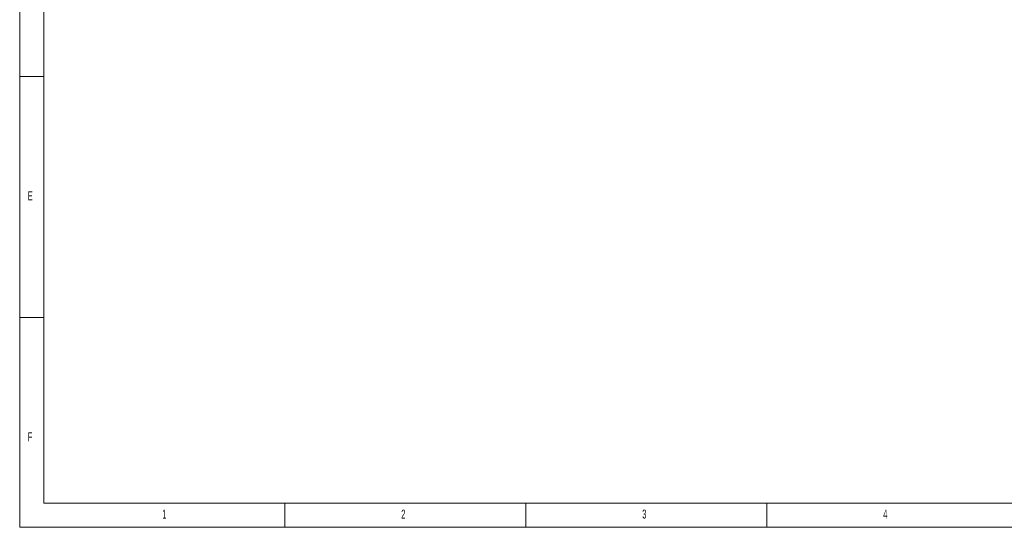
# Model space of a CAD drawing. Header units: millimetres. Extents: x 5 to 415, y 5 to 292.
# Tile 1 of 6: x 5 to 209, y 5 to 110. Entities that reach past the tile are written whole.
import ezdxf

# ---------------------------------------------------------------- set-up
doc = ezdxf.new("R2010")
doc.units = ezdxf.units.MM
doc.layers.add('LAYER_1', color=179, linetype='Continuous', lineweight=15)
doc.styles.add('SLDTEXTSTYLE1', font='TXT', dxfattribs={"width": 0.605})

msp = doc.modelspace()

# ---------------------------------------------------------------- linework, layer by layer
at = {"layer": 'LAYER_1'}
for p, q in [((5, 292), (5, 5)), ((10, 287), (10, 10)), ((5, 98.5), (10, 98.5)), ((10, 48.5), (5, 48.5)), ((10, 10), (227.8, 10)), ((60, 5), (60, 10)), ((110, 10), (110, 5)), ((160, 5), (160, 10)), ((5, 5), (414.595, 5))]:
    msp.add_line(p, q, dxfattribs=at)

# ---------------------------------------------------------------- texts
at = {"color": 7, "linetype": 'Continuous', "lineweight": 0, "char_height": 1.852, "attachment_point": 1, "style": 'SLDTEXTSTYLE1'}
for s, insert in [('E', (6.667, 74.668)), ('F', (6.667, 24.668)), ('1', (34.583, 8.668)), ('2', (84.167, 8.668)), ('3', (134.167, 8.668)), ('4', (184.167, 8.668))]:
    msp.add_mtext(s, dxfattribs=dict(at, insert=insert))

doc.saveas('drawing.dxf')
